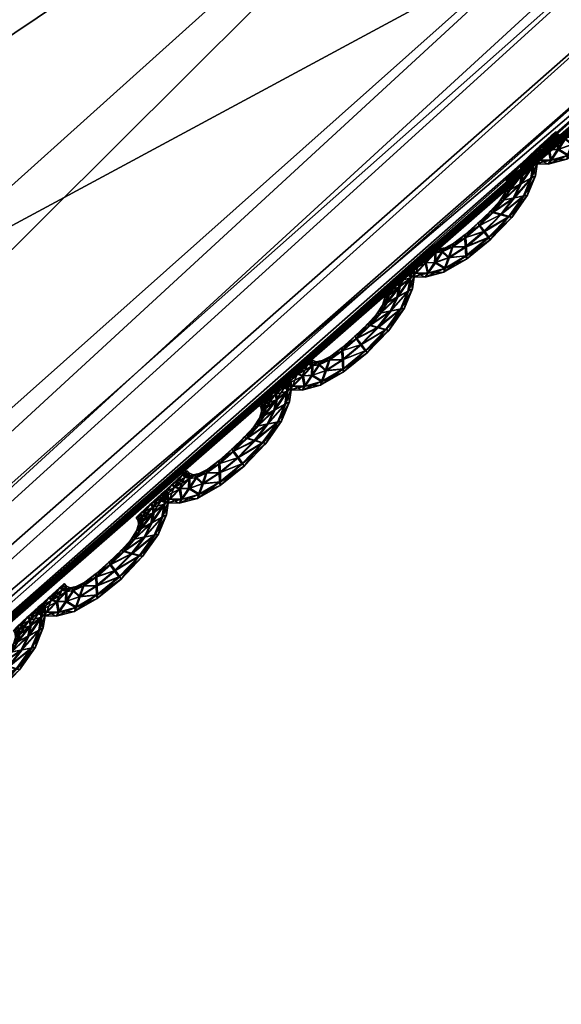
# Model space of a CAD drawing. Extents: x -7.4 to 7.4, y -11.5 to 9.8.
# Tile 121 of 256: x 2.647 to 2.833, y -10.194 to -9.857. Entities that reach past the tile are written whole.
import ezdxf

# ---------------------------------------------------------------- set-up
doc = ezdxf.new("R2010")
doc.units = 0
doc.header["$MEASUREMENT"] = 0
for name, color, linetype in [('A-FURN-3-ST', 150, 'Continuous'), ('A-FURN-3-ST-SEAM', 130, 'Continuous'), ('A-FURN-3-ST-SI', 160, 'Continuous')]:
    doc.layers.add(name, color=color, linetype=linetype)

msp = doc.modelspace()

# ---------------------------------------------------------------- meshes
at = {"layer": 'A-FURN-3-ST'}
mesh = msp.add_polyface(dxfattribs=at)
corners = [(4.47717, -7.95065, 1.0014), (4.33657, -7.82255, 0.61819), (5.06123, -6.76473, 0.61819), (5.23441, -6.83469, 1.00167), (3.67795, -8.94519, 1.00106), (3.5654, -8.76259, 0.61819), (2.88106, -9.79961, 1.00064), (2.80148, -9.5702, 0.61819), (2.12339, -10.4947, 1.00026), (2.08813, -10.22714, 0.61819), (1.39971, -11.01127, 0.99996), (1.4003, -10.71541, 0.61819), (0.69531, -11.33124, 0.99977), (0.70433, -11.01782, 0.61819), (0, -11.44075, 0.99973), (0, -11.12132, 0.61819), (0.5029, -7.33939, 0.55836), (1.00864, -7.24488, 0.55836), (1.09321, -8.13246, 0.55836), (0.54683, -8.28021, 0.55836), (0, -7.37169, 0.55836), (0, -8.33072, 0.55836), (0.60116, -9.28258, 0.55836), (0, -9.35254, 0.55836), (1.19698, -9.07818, 0.55836), (1.52065, -7.09466, 0.55836), (2.0442, -6.90596, 0.55836), (2.19798, -7.58676, 0.55836), (1.64059, -7.89572, 0.55836), (1.7878, -8.74879, 0.55836), (2.39644, -8.30893, 0.55836), (2.76, -7.2209, 0.55836), (3.03409, -7.77204, 0.55836), (3.64265, -7.14208, 0.55836), (4.03502, -7.5243, 0.56582), (4.67836, -6.60499, 0.56582), (1.31767, -10.01274, 0.56582), (0.66432, -10.27312, 0.56582), (0, -10.36224, 0.56582), (2.62062, -9.02726, 0.56582), (1.95821, -9.59241, 0.56582), (3.32982, -8.33303, 0.56582)]
mesh.append_faces([[corners[k] for k in face] for face in [(0, 1, 2), (2, 3, 0), (0, 4, 5), (5, 1, 0), (4, 6, 7), (7, 5, 4), (6, 8, 9), (9, 7, 6), (8, 10, 11), (11, 9, 8), (10, 12, 13), (13, 11, 10), (12, 14, 15), (15, 13, 12), (21, 19, 22), (22, 23, 21), (19, 18, 24), (24, 22, 19), (18, 28, 29), (29, 24, 18), (28, 27, 30), (30, 29, 28), (27, 31, 32), (32, 30, 27), (33, 32, 31), (1, 34, 35), (22, 24, 36), (36, 37, 22), (23, 22, 37), (37, 38, 23), (38, 37, 13), (13, 15, 38), (37, 36, 11), (11, 13, 37), (29, 30, 39), (39, 40, 29), (24, 29, 40), (40, 36, 24), (36, 40, 9), (9, 11, 36), (40, 39, 7), (7, 9, 40), (32, 33, 34), (34, 41, 32), (30, 32, 41), (41, 39, 30), (39, 41, 5), (5, 7, 39), (41, 34, 1), (1, 5, 41)]])
mesh.append_faces([[corners[k] for k in face] for face in [(16, 17, 18), (20, 16, 19), (25, 26, 27), (17, 25, 28)]], dxfattribs={"vtx0": -1, "vtx1": -1, "vtx2": -1})
mesh.append_faces([[corners[k] for k in face] for face in [(18, 19, 16), (19, 21, 20), (27, 28, 25), (28, 18, 17), (31, 27, 26)]], dxfattribs={"vtx1": -1, "vtx2": -1})
mesh = msp.add_polyface(dxfattribs=at)
corners = [(4.52296, -7.97323, 17.62762), (3.71811, -8.97618, 17.61054), (3.71816, -8.97519, 17.60392), (2.89974, -9.83781, 17.59065), (2.90013, -9.83669, 17.58403), (3.71808, -8.97778, 17.62184), (4.52355, -7.97463, 17.63892), (2.90987, -9.75318, 17.64215), (3.70628, -8.89971, 17.66208), (3.66489, -8.85995, 17.75476), (2.87156, -9.70918, 17.73544), (4.4518, -7.87142, 17.77119), (4.49106, -7.90624, 17.67919), (3.71633, -8.91916, 17.64375), (2.916, -9.77468, 17.6237), (2.91023, -9.80225, 17.62861), (3.71823, -8.94408, 17.64854), (4.50372, -7.92329, 17.66094), (4.51291, -7.94509, 17.66561), (3.71823, -8.96724, 17.65139), (2.90263, -9.82792, 17.63158), (2.89926, -9.83888, 17.61956), (3.71808, -8.97713, 17.63937), (4.52031, -7.9654, 17.66835), (4.52335, -7.97405, 17.65633), (2.89906, -9.83962, 17.60199), (1.58171, -8.45956, 18.27869), (1.7571, -9.27744, 18.22761), (2.41476, -8.73272, 18.24062), (2.18599, -8.0359, 18.28793), (1.92196, -9.92626, 18.11565), (2.62767, -9.29037, 18.1314), (3.38768, -8.50872, 18.1468), (3.12344, -8.06359, 18.25272), (4.52296, -7.97323, 17.61533), (3.71811, -8.97618, 17.59822), (3.71808, -8.97778, 17.59309), (2.89906, -9.83962, 17.5732), (2.89974, -9.83781, 17.57833), (4.5226, -7.97237, 17.62104), (2.78086, -9.59105, 17.93085), (3.56595, -8.75662, 17.94865), (4.35453, -7.78527, 17.96356)]
mesh.append_faces([[corners[k] for k in face] for face in [(0, 1, 2), (1, 3, 4), (4, 2, 1), (3, 1, 5), (6, 5, 1), (7, 8, 9), (9, 10, 7), (11, 9, 8), (12, 8, 13), (14, 13, 8), (8, 7, 14), (15, 16, 13), (13, 14, 15), (17, 13, 16), (18, 16, 19), (20, 19, 16), (16, 15, 20), (21, 22, 19), (19, 20, 21), (23, 19, 22), (24, 22, 5), (25, 5, 22), (26, 27, 28), (28, 29, 26), (27, 30, 31), (31, 28, 27), (28, 31, 32), (32, 33, 28), (34, 35, 36), (37, 36, 35), (2, 4, 38), (38, 35, 2), (39, 2, 35), (31, 40, 41), (41, 32, 31), (32, 41, 42), (41, 9, 11), (40, 10, 9), (9, 41, 40)]])
mesh = msp.add_polyface(dxfattribs=at)
corners = [(3.71808, -8.97778, 17.62184), (2.89906, -9.83962, 17.60199), (2.89974, -9.83781, 17.59065), (2.09798, -10.53875, 17.57202), (2.09873, -10.53756, 17.5654), (2.90013, -9.83669, 17.58403), (1.34356, -11.05846, 17.55079), (1.34272, -11.05969, 17.55737), (2.09675, -10.54069, 17.58339), (1.38435, -10.96349, 17.60819), (2.13023, -10.44749, 17.62328), (2.10325, -10.40007, 17.717), (2.90987, -9.75318, 17.64215), (2.87156, -9.70918, 17.73544), (2.13075, -10.47069, 17.60484), (2.916, -9.77468, 17.6237), (1.38079, -10.98796, 17.58978), (1.36516, -11.01932, 17.59499), (2.11769, -10.50043, 17.60986), (2.91023, -9.80225, 17.62861), (2.10336, -10.52808, 17.61298), (2.90263, -9.82792, 17.63158), (1.34882, -11.04844, 17.59826), (3.71808, -8.97713, 17.63937), (2.89926, -9.83888, 17.61956), (1.34169, -11.06089, 17.58635), (2.09711, -10.53991, 17.601), (1.34134, -11.06171, 17.56875), (2.89974, -9.83781, 17.57833), (2.09798, -10.53875, 17.55969), (2.09675, -10.54069, 17.55456), (2.89906, -9.83962, 17.5732), (1.34134, -11.06175, 17.53996), (1.34272, -11.05969, 17.54509), (3.71811, -8.97618, 17.59822), (1.92196, -9.92626, 18.11565), (2.03727, -10.26988, 17.91336), (2.78086, -9.59105, 17.93085), (2.62767, -9.29037, 18.1314), (1.33414, -10.77441, 17.89898)]
mesh.append_faces([[corners[k] for k in face] for face in [(0, 1, 2), (2, 3, 4), (4, 5, 2), (6, 4, 3), (7, 3, 8), (1, 8, 3), (3, 2, 1), (9, 10, 11), (10, 12, 13), (13, 11, 10), (14, 15, 12), (12, 10, 14), (16, 14, 10), (17, 18, 14), (18, 19, 15), (15, 14, 18), (20, 21, 19), (19, 18, 20), (22, 20, 18), (23, 24, 1), (25, 26, 20), (26, 24, 21), (21, 20, 26), (8, 1, 24), (24, 26, 8), (27, 8, 26), (28, 29, 30), (30, 31, 28), (32, 30, 29), (33, 29, 4), (5, 4, 29), (29, 28, 5), (34, 28, 31), (35, 36, 37), (37, 38, 35), (36, 11, 13), (13, 37, 36), (11, 36, 39)]])
at = {"layer": 'A-FURN-3-ST-SEAM'}
mesh = msp.add_polyface(dxfattribs=at)
corners = [(2.86167, -9.87839, 17.58639), (2.85652, -9.88552, 17.58628), (2.85375, -9.88478, 17.58753), (2.84797, -9.89062, 17.58738), (2.85771, -9.88572, 17.5829), (2.85815, -9.87913, 17.58765), (2.84647, -9.88853, 17.58613), (2.8496, -9.89268, 17.58609), (2.85035, -9.89343, 17.58274), (2.86313, -9.8781, 17.58305), (2.86424, -9.87229, 17.58647), (2.8511, -9.88404, 17.58624), (2.8416, -9.89273, 17.58601), (2.84172, -9.89586, 17.58723), (2.84991, -9.8926, 17.57936), (2.85684, -9.88543, 17.57955), (2.86044, -9.87431, 17.58769), (2.8547, -9.87983, 17.58635), (2.84604, -9.88774, 17.58278), (2.85023, -9.88375, 17.5829), (2.84196, -9.89891, 17.5859), (2.84216, -9.90002, 17.58251), (2.84228, -9.89882, 17.57921), (2.86194, -9.8783, 17.57966), (2.86578, -9.87147, 17.58312), (2.86491, -9.86788, 17.58651), (2.85355, -9.88004, 17.58297), (2.84172, -9.89153, 17.58267), (2.83721, -9.89594, 17.5859), (2.83587, -9.89956, 17.58708), (2.84216, -9.89573, 17.57795), (2.84841, -9.8905, 17.57814), (2.85419, -9.88469, 17.57829), (2.86111, -9.87085, 17.58772), (2.85676, -9.87633, 17.58639), (2.8555, -9.87707, 17.58305), (2.85138, -9.88395, 17.57951), (2.84679, -9.88844, 17.5794), (2.85502, -9.87975, 17.57963), (2.83468, -9.90319, 17.58575), (2.83436, -9.90451, 17.58236), (2.835, -9.90311, 17.57901), (2.8363, -9.89949, 17.57783), (2.85854, -9.87901, 17.57837), (2.86452, -9.87221, 17.57974), (2.86646, -9.86673, 17.58316), (2.86467, -9.86553, 17.58651), (2.85708, -9.87629, 17.57966), (2.84192, -9.89268, 17.57928), (2.83785, -9.89454, 17.58255), (2.83373, -9.8975, 17.58582), (2.8312, -9.90121, 17.587), (2.83753, -9.89586, 17.57917), (2.86622, -9.86426, 17.58316), (2.86092, -9.86891, 17.58772), (2.85747, -9.87381, 17.58643), (2.85621, -9.87489, 17.58305), (2.85775, -9.87378, 17.5797), (2.86084, -9.87423, 17.57845), (2.82878, -9.90488, 17.58563), (2.82799, -9.90624, 17.58225), (2.8291, -9.9048, 17.5789), (2.83163, -9.90109, 17.57772), (2.83405, -9.89742, 17.57909), (2.86523, -9.8678, 17.57978), (2.86495, -9.86549, 17.57978), (2.86555, -9.8631, 17.58316), (2.864, -9.86438, 17.58651), (2.86155, -9.87077, 17.57848), (2.83484, -9.8961, 17.58247), (2.83136, -9.89783, 17.58578), (2.82799, -9.90134, 17.58696), (2.86432, -9.86434, 17.57978), (2.86028, -9.8678, 17.58776), (2.85727, -9.87225, 17.58647), (2.85601, -9.87349, 17.58308), (2.85755, -9.87217, 17.57974), (2.82471, -9.90484, 17.5856), (2.82364, -9.90612, 17.58217), (2.82502, -9.90476, 17.57886), (2.82843, -9.90125, 17.57768), (2.83167, -9.89775, 17.57905), (2.83278, -9.89648, 17.58247), (2.86131, -9.86883, 17.57848), (2.86068, -9.86772, 17.57848), (2.83001, -9.89734, 17.58578), (2.82629, -9.90076, 17.58692), (2.8566, -9.87122, 17.58647), (2.85537, -9.87246, 17.58308), (2.85692, -9.87114, 17.57974), (2.83151, -9.89602, 17.58244), (2.82269, -9.90418, 17.58556), (2.82146, -9.90541, 17.58217), (2.82301, -9.9041, 17.57882), (2.82673, -9.90064, 17.57768), (2.83033, -9.89726, 17.57905), (2.83072, -9.89511, 17.58244), (2.82918, -9.89643, 17.58578), (2.82542, -9.89985, 17.58692), (2.82949, -9.89635, 17.57905), (2.82178, -9.90323, 17.58556), (2.82055, -9.90451, 17.58217), (2.82209, -9.90319, 17.57882), (2.82586, -9.89977, 17.57768)]
mesh.append_faces([[corners[k] for k in face] for face in [(2, 1, 0), (1, 2, 3), (0, 1, 4), (0, 5, 2), (6, 3, 2), (3, 7, 1), (8, 4, 1), (4, 9, 0), (5, 0, 10), (11, 2, 5), (3, 6, 12), (2, 11, 6), (7, 3, 13), (1, 7, 8), (4, 8, 14), (9, 4, 15), (10, 0, 9), (10, 16, 5), (5, 17, 11), (12, 6, 18), (12, 13, 3), (6, 11, 19), (13, 20, 7), (21, 8, 7), (22, 14, 8), (14, 15, 4), (15, 23, 9), (9, 24, 10), (16, 10, 25), (17, 5, 16), (11, 17, 26), (19, 18, 6), (18, 27, 12), (13, 12, 28), (26, 19, 11), (20, 13, 29), (7, 20, 21), (8, 21, 22), (14, 22, 30), (15, 14, 31), (23, 15, 32), (24, 9, 23), (25, 10, 24), (25, 33, 16), (16, 34, 17), (35, 26, 17), (18, 19, 36), (27, 18, 37), (28, 12, 27), (28, 29, 13), (19, 26, 38), (29, 39, 20), (40, 21, 20), (41, 22, 21), (42, 30, 22), (30, 31, 14), (31, 32, 15), (32, 43, 23), (23, 44, 24), (24, 45, 25), (33, 25, 46), (34, 16, 33), (17, 34, 35), (26, 35, 47), (38, 36, 19), (36, 37, 18), (37, 48, 27), (27, 49, 28), (29, 28, 50), (47, 38, 26), (39, 29, 51), (20, 39, 40), (21, 40, 41), (22, 41, 42), (30, 42, 52), (31, 30, 48), (32, 31, 37), (43, 32, 36), (44, 23, 43), (45, 24, 44), (25, 45, 53), (53, 46, 25), (46, 54, 33), (33, 55, 34), (56, 35, 34), (57, 47, 35), (36, 38, 43), (37, 36, 32), (48, 37, 31), (49, 27, 48), (50, 28, 49), (50, 51, 29), (38, 47, 58), (51, 59, 39), (60, 40, 39), (61, 41, 40), (62, 42, 41), (63, 52, 42), (52, 48, 30), (43, 58, 44), (44, 64, 45), (65, 53, 45), (46, 53, 66), (54, 46, 67), (55, 33, 54), (34, 55, 56), (35, 56, 57), (47, 57, 68), (58, 43, 38), (48, 52, 49), (49, 69, 50), (51, 50, 70), (68, 58, 47), (59, 51, 71), (39, 59, 60), (40, 60, 61), (41, 61, 62), (42, 62, 63), (52, 63, 69), (64, 44, 58), (45, 64, 65), (53, 65, 72), (72, 66, 53), (66, 67, 46), (67, 73, 54), (54, 74, 55), (56, 55, 74), (57, 56, 75), (68, 57, 76), (69, 49, 52), (70, 50, 69), (70, 71, 51), (58, 68, 64), (71, 77, 59), (78, 60, 59), (79, 61, 60), (80, 62, 61), (81, 63, 62), (82, 69, 63), (83, 65, 64), (84, 72, 65), (74, 54, 73), (74, 75, 56), (75, 76, 57), (76, 83, 68), (69, 82, 70), (71, 70, 85), (64, 68, 83), (77, 71, 86), (59, 77, 78), (60, 78, 79), (61, 79, 80), (62, 80, 81), (63, 81, 82), (65, 83, 84), (73, 87, 74), (75, 74, 87), (76, 75, 88), (83, 76, 89), (70, 82, 90), (90, 85, 70), (85, 86, 71), (86, 91, 77), (78, 77, 91), (79, 78, 92), (80, 79, 93), (81, 80, 94), (82, 81, 95), (89, 84, 83), (87, 88, 75), (88, 89, 76), (95, 90, 82), (85, 90, 96), (86, 85, 97), (91, 86, 98), (91, 92, 78), (92, 93, 79), (93, 94, 80), (94, 95, 81), (90, 95, 99), (99, 96, 90), (96, 97, 85), (97, 98, 86), (98, 100, 91), (92, 91, 100), (93, 92, 101), (94, 93, 102), (95, 94, 103), (103, 99, 95), (100, 101, 92), (101, 102, 93), (102, 103, 94)]])
mesh = msp.add_polyface(dxfattribs=at)
corners = [(2.81956, -9.91707, 17.5854), (2.81442, -9.9242, 17.58525), (2.81165, -9.9235, 17.58651), (2.80587, -9.92931, 17.58635), (2.81561, -9.92445, 17.5819), (2.81604, -9.91782, 17.58662), (2.80436, -9.92725, 17.58514), (2.80745, -9.93137, 17.5851), (2.8082, -9.93211, 17.58171), (2.82099, -9.91679, 17.58202), (2.82213, -9.91098, 17.58544), (2.80899, -9.92272, 17.58525), (2.7995, -9.93146, 17.58499), (2.79962, -9.93455, 17.5862), (2.80777, -9.93133, 17.57837), (2.81473, -9.92416, 17.57852), (2.81833, -9.91304, 17.5867), (2.81264, -9.91852, 17.58533), (2.80393, -9.92643, 17.58175), (2.80812, -9.92243, 17.58187), (2.79981, -9.93763, 17.58491), (2.80005, -9.93875, 17.58152), (2.80013, -9.93756, 17.57818), (2.81984, -9.91704, 17.57867), (2.82368, -9.9102, 17.5821), (2.82281, -9.90657, 17.58548), (2.81149, -9.91872, 17.58198), (2.79962, -9.93026, 17.58164), (2.79511, -9.93462, 17.58487), (2.79376, -9.9383, 17.58609), (2.80005, -9.93446, 17.57696), (2.80631, -9.92923, 17.57711), (2.81208, -9.92338, 17.57727), (2.81905, -9.90954, 17.58674), (2.81466, -9.91505, 17.5854), (2.81343, -9.91576, 17.58202), (2.80931, -9.92268, 17.57852), (2.80468, -9.92717, 17.5784), (2.81291, -9.91844, 17.5786), (2.79257, -9.94192, 17.58476), (2.79226, -9.94324, 17.58133), (2.79289, -9.94184, 17.57803), (2.79424, -9.93817, 17.57681), (2.81644, -9.91774, 17.57738), (2.82241, -9.9109, 17.57875), (2.82435, -9.90541, 17.58213), (2.82261, -9.90422, 17.58552), (2.81497, -9.91498, 17.57867), (2.79981, -9.93137, 17.57829), (2.79574, -9.93323, 17.58156), (2.79166, -9.93619, 17.58483), (2.78909, -9.9399, 17.58597), (2.79542, -9.93455, 17.57818), (2.82411, -9.90294, 17.58213), (2.81881, -9.9076, 17.58674), (2.81537, -9.9125, 17.58544), (2.81414, -9.91357, 17.58206), (2.81568, -9.91242, 17.57871), (2.81877, -9.91291, 17.57745), (2.78667, -9.94357, 17.58465), (2.78589, -9.94493, 17.58122), (2.78699, -9.94349, 17.57791), (2.78952, -9.93982, 17.57673), (2.79198, -9.93615, 17.5781), (2.82312, -9.90649, 17.57875), (2.82288, -9.90418, 17.57879), (2.82348, -9.90179, 17.58217), (2.82193, -9.90307, 17.58552), (2.81944, -9.90945, 17.57745), (2.79273, -9.9348, 17.58149), (2.78929, -9.93652, 17.5848), (2.78589, -9.94002, 17.58594), (2.82225, -9.90302, 17.57879), (2.81818, -9.90649, 17.58674), (2.81517, -9.91094, 17.58544), (2.81394, -9.91213, 17.58206), (2.81548, -9.91085, 17.57871), (2.78264, -9.94353, 17.58457), (2.78153, -9.9448, 17.58118), (2.78296, -9.94345, 17.57783), (2.78632, -9.93994, 17.5767), (2.7896, -9.93644, 17.57806), (2.79067, -9.93516, 17.58145), (2.81924, -9.90752, 17.57749), (2.81861, -9.9064, 17.57749), (2.7879, -9.93603, 17.58476), (2.78418, -9.93945, 17.58594), (2.81454, -9.90991, 17.58544), (2.81331, -9.91114, 17.58206), (2.81485, -9.90983, 17.57871), (2.78945, -9.93467, 17.58145), (2.78058, -9.94287, 17.58457), (2.7794, -9.9441, 17.58115), (2.78094, -9.94278, 17.57783), (2.78462, -9.93932, 17.57666), (2.78822, -9.93595, 17.57803), (2.78865, -9.9338, 17.58145), (2.78711, -9.93512, 17.58476), (2.78335, -9.93854, 17.58594), (2.78743, -9.93504, 17.57803), (2.77971, -9.94192, 17.58457), (2.77848, -9.94316, 17.58115), (2.78003, -9.94184, 17.57783), (2.78379, -9.93842, 17.5767)]
mesh.append_faces([[corners[k] for k in face] for face in [(2, 1, 0), (1, 2, 3), (0, 1, 4), (0, 5, 2), (6, 3, 2), (3, 7, 1), (8, 4, 1), (4, 9, 0), (5, 0, 10), (11, 2, 5), (3, 6, 12), (2, 11, 6), (7, 3, 13), (1, 7, 8), (4, 8, 14), (9, 4, 15), (10, 0, 9), (10, 16, 5), (5, 17, 11), (12, 6, 18), (12, 13, 3), (6, 11, 19), (13, 20, 7), (21, 8, 7), (22, 14, 8), (14, 15, 4), (15, 23, 9), (9, 24, 10), (16, 10, 25), (17, 5, 16), (11, 17, 26), (19, 18, 6), (18, 27, 12), (13, 12, 28), (26, 19, 11), (20, 13, 29), (7, 20, 21), (8, 21, 22), (14, 22, 30), (15, 14, 31), (23, 15, 32), (24, 9, 23), (25, 10, 24), (25, 33, 16), (16, 34, 17), (35, 26, 17), (18, 19, 36), (27, 18, 37), (28, 12, 27), (28, 29, 13), (19, 26, 38), (29, 39, 20), (40, 21, 20), (41, 22, 21), (42, 30, 22), (30, 31, 14), (31, 32, 15), (32, 43, 23), (23, 44, 24), (24, 45, 25), (33, 25, 46), (34, 16, 33), (17, 34, 35), (26, 35, 47), (38, 36, 19), (36, 37, 18), (37, 48, 27), (27, 49, 28), (29, 28, 50), (47, 38, 26), (39, 29, 51), (20, 39, 40), (21, 40, 41), (22, 41, 42), (30, 42, 52), (31, 30, 48), (32, 31, 37), (43, 32, 36), (44, 23, 43), (45, 24, 44), (25, 45, 53), (53, 46, 25), (46, 54, 33), (33, 55, 34), (56, 35, 34), (57, 47, 35), (36, 38, 43), (37, 36, 32), (48, 37, 31), (49, 27, 48), (50, 28, 49), (50, 51, 29), (38, 47, 58), (51, 59, 39), (60, 40, 39), (61, 41, 40), (62, 42, 41), (63, 52, 42), (52, 48, 30), (43, 58, 44), (44, 64, 45), (65, 53, 45), (46, 53, 66), (54, 46, 67), (55, 33, 54), (34, 55, 56), (35, 56, 57), (47, 57, 68), (58, 43, 38), (48, 52, 49), (49, 69, 50), (51, 50, 70), (68, 58, 47), (59, 51, 71), (39, 59, 60), (40, 60, 61), (41, 61, 62), (42, 62, 63), (52, 63, 69), (64, 44, 58), (45, 64, 65), (53, 65, 72), (72, 66, 53), (66, 67, 46), (67, 73, 54), (54, 74, 55), (56, 55, 74), (57, 56, 75), (68, 57, 76), (69, 49, 52), (70, 50, 69), (70, 71, 51), (58, 68, 64), (71, 77, 59), (78, 60, 59), (79, 61, 60), (80, 62, 61), (81, 63, 62), (82, 69, 63), (83, 65, 64), (84, 72, 65), (74, 54, 73), (74, 75, 56), (75, 76, 57), (76, 83, 68), (69, 82, 70), (71, 70, 85), (64, 68, 83), (77, 71, 86), (59, 77, 78), (60, 78, 79), (61, 79, 80), (62, 80, 81), (63, 81, 82), (65, 83, 84), (73, 87, 74), (75, 74, 87), (76, 75, 88), (83, 76, 89), (70, 82, 90), (90, 85, 70), (85, 86, 71), (86, 91, 77), (78, 77, 91), (79, 78, 92), (80, 79, 93), (81, 80, 94), (82, 81, 95), (89, 84, 83), (87, 88, 75), (88, 89, 76), (95, 90, 82), (85, 90, 96), (86, 85, 97), (91, 86, 98), (91, 92, 78), (92, 93, 79), (93, 94, 80), (94, 95, 81), (90, 95, 99), (99, 96, 90), (96, 97, 85), (97, 98, 86), (98, 100, 91), (92, 91, 100), (93, 92, 101), (94, 93, 102), (95, 94, 103), (103, 99, 95), (100, 101, 92), (101, 102, 93), (102, 103, 94)]])
mesh = msp.add_polyface(dxfattribs=at)
corners = [(2.77745, -9.95581, 17.58438), (2.77231, -9.96293, 17.58426), (2.76954, -9.96219, 17.58552), (2.76376, -9.96804, 17.58537), (2.77346, -9.96318, 17.58088), (2.77393, -9.9565, 17.58563), (2.76226, -9.96594, 17.58411), (2.76535, -9.9701, 17.58407), (2.7661, -9.97084, 17.58073), (2.77888, -9.95552, 17.58103), (2.78003, -9.94967, 17.58445), (2.76689, -9.96141, 17.58422), (2.75743, -9.97014, 17.584), (2.75751, -9.97323, 17.58521), (2.76566, -9.97002, 17.57734), (2.77259, -9.96285, 17.57753), (2.77623, -9.95173, 17.58567), (2.77053, -9.9572, 17.58434), (2.76182, -9.96512, 17.58077), (2.76602, -9.96112, 17.58088), (2.75771, -9.97637, 17.58388), (2.75791, -9.97748, 17.5805), (2.75803, -9.97628, 17.57719), (2.77773, -9.95572, 17.57765), (2.78157, -9.94888, 17.58111), (2.78074, -9.94526, 17.58449), (2.76938, -9.95745, 17.58095), (2.75751, -9.96895, 17.58065), (2.753, -9.97332, 17.58388), (2.75169, -9.97698, 17.58506), (2.75795, -9.97315, 17.57597), (2.76416, -9.96792, 17.57612), (2.76998, -9.96211, 17.57628), (2.77694, -9.94822, 17.58571), (2.77259, -9.95374, 17.58442), (2.77132, -9.95444, 17.58103), (2.7672, -9.96137, 17.57753), (2.76258, -9.96586, 17.57738), (2.77085, -9.95712, 17.57761), (2.75047, -9.98061, 17.58373), (2.75015, -9.98193, 17.58035), (2.75078, -9.98053, 17.577), (2.75213, -9.97686, 17.57582), (2.77433, -9.95642, 17.57635), (2.7803, -9.94962, 17.57772), (2.78228, -9.9441, 17.58115), (2.7805, -9.94291, 17.58449), (2.77287, -9.95366, 17.57768), (2.75775, -9.97006, 17.57727), (2.75363, -9.97192, 17.58053), (2.74956, -9.97488, 17.58381), (2.74698, -9.97859, 17.58499), (2.75332, -9.97323, 17.57715), (2.78205, -9.94163, 17.58115), (2.77675, -9.94629, 17.58575), (2.7733, -9.95119, 17.58442), (2.77203, -9.95226, 17.58107), (2.77358, -9.95111, 17.57768), (2.77667, -9.9516, 17.57643), (2.74457, -9.9823, 17.58362), (2.74378, -9.98361, 17.58023), (2.74488, -9.98222, 17.57688), (2.74742, -9.97851, 17.57574), (2.74987, -9.97484, 17.57707), (2.78102, -9.94517, 17.57776), (2.78082, -9.94287, 17.57776), (2.78141, -9.94044, 17.58115), (2.77987, -9.94176, 17.58449), (2.77738, -9.94814, 17.57647), (2.75066, -9.97348, 17.5805), (2.74718, -9.97521, 17.58377), (2.74382, -9.97871, 17.58495), (2.78015, -9.94171, 17.57776), (2.77611, -9.94517, 17.58575), (2.7731, -9.94962, 17.58445), (2.77188, -9.95082, 17.58107), (2.77342, -9.94954, 17.57772), (2.74053, -9.98222, 17.58358), (2.73946, -9.98349, 17.58016), (2.74085, -9.98213, 17.57685), (2.74426, -9.97863, 17.57567), (2.7475, -9.97513, 17.57704), (2.74861, -9.97385, 17.58046), (2.77714, -9.94616, 17.57647), (2.7765, -9.94509, 17.57647), (2.74583, -9.97467, 17.58377), (2.74212, -9.97813, 17.58491), (2.77247, -9.94855, 17.58445), (2.77124, -9.94983, 17.58107), (2.77275, -9.94851, 17.57772), (2.74734, -9.97336, 17.58042), (2.73851, -9.98151, 17.58354), (2.73729, -9.98279, 17.58016), (2.73883, -9.98143, 17.57681), (2.74255, -9.97801, 17.57567), (2.74615, -9.97463, 17.57704), (2.74659, -9.97249, 17.58042), (2.74505, -9.97381, 17.58377), (2.74125, -9.97723, 17.58491), (2.74536, -9.97373, 17.57704), (2.73761, -9.98061, 17.58354), (2.73638, -9.98184, 17.58016), (2.73796, -9.98053, 17.57681), (2.74172, -9.97711, 17.57567)]
mesh.append_faces([[corners[k] for k in face] for face in [(2, 1, 0), (1, 2, 3), (0, 1, 4), (0, 5, 2), (6, 3, 2), (3, 7, 1), (8, 4, 1), (4, 9, 0), (5, 0, 10), (11, 2, 5), (3, 6, 12), (2, 11, 6), (7, 3, 13), (1, 7, 8), (4, 8, 14), (9, 4, 15), (10, 0, 9), (10, 16, 5), (5, 17, 11), (12, 6, 18), (12, 13, 3), (6, 11, 19), (13, 20, 7), (21, 8, 7), (22, 14, 8), (14, 15, 4), (15, 23, 9), (9, 24, 10), (16, 10, 25), (17, 5, 16), (11, 17, 26), (19, 18, 6), (18, 27, 12), (13, 12, 28), (26, 19, 11), (20, 13, 29), (7, 20, 21), (8, 21, 22), (14, 22, 30), (15, 14, 31), (23, 15, 32), (24, 9, 23), (25, 10, 24), (25, 33, 16), (16, 34, 17), (35, 26, 17), (18, 19, 36), (27, 18, 37), (28, 12, 27), (28, 29, 13), (19, 26, 38), (29, 39, 20), (40, 21, 20), (41, 22, 21), (42, 30, 22), (30, 31, 14), (31, 32, 15), (32, 43, 23), (23, 44, 24), (24, 45, 25), (33, 25, 46), (34, 16, 33), (17, 34, 35), (26, 35, 47), (38, 36, 19), (36, 37, 18), (37, 48, 27), (27, 49, 28), (29, 28, 50), (47, 38, 26), (39, 29, 51), (20, 39, 40), (21, 40, 41), (22, 41, 42), (30, 42, 52), (31, 30, 48), (32, 31, 37), (43, 32, 36), (44, 23, 43), (45, 24, 44), (25, 45, 53), (53, 46, 25), (46, 54, 33), (33, 55, 34), (56, 35, 34), (57, 47, 35), (36, 38, 43), (37, 36, 32), (48, 37, 31), (49, 27, 48), (50, 28, 49), (50, 51, 29), (38, 47, 58), (51, 59, 39), (60, 40, 39), (61, 41, 40), (62, 42, 41), (63, 52, 42), (52, 48, 30), (43, 58, 44), (44, 64, 45), (65, 53, 45), (46, 53, 66), (54, 46, 67), (55, 33, 54), (34, 55, 56), (35, 56, 57), (47, 57, 68), (58, 43, 38), (48, 52, 49), (49, 69, 50), (51, 50, 70), (68, 58, 47), (59, 51, 71), (39, 59, 60), (40, 60, 61), (41, 61, 62), (42, 62, 63), (52, 63, 69), (64, 44, 58), (45, 64, 65), (53, 65, 72), (72, 66, 53), (66, 67, 46), (67, 73, 54), (54, 74, 55), (56, 55, 74), (57, 56, 75), (68, 57, 76), (69, 49, 52), (70, 50, 69), (70, 71, 51), (58, 68, 64), (71, 77, 59), (78, 60, 59), (79, 61, 60), (80, 62, 61), (81, 63, 62), (82, 69, 63), (83, 65, 64), (84, 72, 65), (74, 54, 73), (74, 75, 56), (75, 76, 57), (76, 83, 68), (69, 82, 70), (71, 70, 85), (64, 68, 83), (77, 71, 86), (59, 77, 78), (60, 78, 79), (61, 79, 80), (62, 80, 81), (63, 81, 82), (65, 83, 84), (73, 87, 74), (75, 74, 87), (76, 75, 88), (83, 76, 89), (70, 82, 90), (90, 85, 70), (85, 86, 71), (86, 91, 77), (78, 77, 91), (79, 78, 92), (80, 79, 93), (81, 80, 94), (82, 81, 95), (89, 84, 83), (87, 88, 75), (88, 89, 76), (95, 90, 82), (85, 90, 96), (86, 85, 97), (91, 86, 98), (91, 92, 78), (92, 93, 79), (93, 94, 80), (94, 95, 81), (90, 95, 99), (99, 96, 90), (96, 97, 85), (97, 98, 86), (98, 100, 91), (92, 91, 100), (93, 92, 101), (94, 93, 102), (95, 94, 103), (103, 99, 95), (100, 101, 92), (101, 102, 93), (102, 103, 94)]])
mesh = msp.add_polyface(dxfattribs=at)
corners = [(2.73535, -9.99453, 17.58339), (2.73016, -10.00162, 17.58324), (2.72744, -10.00088, 17.58449), (2.72166, -10.00673, 17.58434), (2.73135, -10.00187, 17.57989), (2.73183, -9.99523, 17.58461), (2.72015, -10.00463, 17.58312), (2.72324, -10.00883, 17.58308), (2.72395, -10.00957, 17.5797), (2.73677, -9.9942, 17.58), (2.73792, -9.98835, 17.58346), (2.72478, -10.00014, 17.58324), (2.71532, -10.00883, 17.58297), (2.7154, -10.01196, 17.58419), (2.72356, -10.00875, 17.57635), (2.73048, -10.00158, 17.5765), (2.73416, -9.99041, 17.58468), (2.72842, -9.99589, 17.58331), (2.71976, -10.0038, 17.57978), (2.72391, -9.99981, 17.57985), (2.7156, -10.01505, 17.5829), (2.7158, -10.0162, 17.57951), (2.71592, -10.01497, 17.57616), (2.73563, -9.99445, 17.57666), (2.73946, -9.98757, 17.58008), (2.73863, -9.98395, 17.58346), (2.72728, -9.99614, 17.57997), (2.71544, -10.00764, 17.57963), (2.71089, -10.012, 17.5829), (2.70959, -10.01567, 17.58407), (2.71584, -10.01184, 17.57494), (2.72205, -10.00665, 17.5751), (2.72787, -10.0008, 17.57525), (2.73488, -9.98691, 17.58472), (2.73048, -9.99243, 17.58339), (2.72926, -9.99313, 17.58), (2.7251, -10.00006, 17.5765), (2.72047, -10.00454, 17.57639), (2.72874, -9.99585, 17.57662), (2.70836, -10.01934, 17.58274), (2.70804, -10.02065, 17.57932), (2.70868, -10.01925, 17.57601), (2.71002, -10.01559, 17.57483), (2.73222, -9.99511, 17.57536), (2.73824, -9.98831, 17.57673), (2.74018, -9.98279, 17.58012), (2.73844, -9.9816, 17.5835), (2.7308, -9.99235, 17.57666), (2.71564, -10.00875, 17.57628), (2.71157, -10.0106, 17.57955), (2.70745, -10.01361, 17.58282), (2.70492, -10.01732, 17.58396), (2.71121, -10.01192, 17.57616), (2.73998, -9.98032, 17.58012), (2.73468, -9.98498, 17.58472), (2.73119, -9.98988, 17.58343), (2.72997, -9.99095, 17.58004), (2.73151, -9.98979, 17.5767), (2.73456, -9.99033, 17.57544), (2.70247, -10.02098, 17.58263), (2.70171, -10.02234, 17.57921), (2.70278, -10.0209, 17.5759), (2.70535, -10.01719, 17.57472), (2.70777, -10.01353, 17.57609), (2.73895, -9.9839, 17.57673), (2.73871, -9.98151, 17.57677), (2.73931, -9.97912, 17.58016), (2.7378, -9.98044, 17.5835), (2.73527, -9.98683, 17.57544), (2.70856, -10.01217, 17.57947), (2.70507, -10.0139, 17.58278), (2.70171, -10.0174, 17.58392), (2.73808, -9.98036, 17.57677), (2.73404, -9.98386, 17.58472), (2.731, -9.98831, 17.58343), (2.72977, -9.98951, 17.58004), (2.73131, -9.98823, 17.5767), (2.69847, -10.0209, 17.58255), (2.69736, -10.02218, 17.57917), (2.69878, -10.02082, 17.57582), (2.70215, -10.01732, 17.57468), (2.70543, -10.01381, 17.57605), (2.7065, -10.01254, 17.57943), (2.73507, -9.98485, 17.57548), (2.73444, -9.98378, 17.57548), (2.70373, -10.01336, 17.58274), (2.70001, -10.01682, 17.58392), (2.73036, -9.98724, 17.58343), (2.72914, -9.98848, 17.58008), (2.73068, -9.9872, 17.5767), (2.70527, -10.01204, 17.57943), (2.69645, -10.0202, 17.58255), (2.69522, -10.02144, 17.57913), (2.69677, -10.02012, 17.57582), (2.70049, -10.0167, 17.57468), (2.70404, -10.01328, 17.57601), (2.70448, -10.01118, 17.57943), (2.70294, -10.01246, 17.58274), (2.69918, -10.01592, 17.58392), (2.70326, -10.01241, 17.57605), (2.69554, -10.01929, 17.58255), (2.69431, -10.02053, 17.57913), (2.69585, -10.01921, 17.57582), (2.69962, -10.01579, 17.57468)]
mesh.append_faces([[corners[k] for k in face] for face in [(2, 1, 0), (1, 2, 3), (0, 1, 4), (0, 5, 2), (6, 3, 2), (3, 7, 1), (8, 4, 1), (4, 9, 0), (5, 0, 10), (11, 2, 5), (3, 6, 12), (2, 11, 6), (7, 3, 13), (1, 7, 8), (4, 8, 14), (9, 4, 15), (10, 0, 9), (10, 16, 5), (5, 17, 11), (12, 6, 18), (12, 13, 3), (6, 11, 19), (13, 20, 7), (21, 8, 7), (22, 14, 8), (14, 15, 4), (15, 23, 9), (9, 24, 10), (16, 10, 25), (17, 5, 16), (11, 17, 26), (19, 18, 6), (18, 27, 12), (13, 12, 28), (26, 19, 11), (20, 13, 29), (7, 20, 21), (8, 21, 22), (14, 22, 30), (15, 14, 31), (23, 15, 32), (24, 9, 23), (25, 10, 24), (25, 33, 16), (16, 34, 17), (35, 26, 17), (18, 19, 36), (27, 18, 37), (28, 12, 27), (28, 29, 13), (19, 26, 38), (29, 39, 20), (40, 21, 20), (41, 22, 21), (42, 30, 22), (30, 31, 14), (31, 32, 15), (32, 43, 23), (23, 44, 24), (24, 45, 25), (33, 25, 46), (34, 16, 33), (17, 34, 35), (26, 35, 47), (38, 36, 19), (36, 37, 18), (37, 48, 27), (27, 49, 28), (29, 28, 50), (47, 38, 26), (39, 29, 51), (20, 39, 40), (21, 40, 41), (22, 41, 42), (30, 42, 52), (31, 30, 48), (32, 31, 37), (43, 32, 36), (44, 23, 43), (45, 24, 44), (25, 45, 53), (53, 46, 25), (46, 54, 33), (33, 55, 34), (56, 35, 34), (57, 47, 35), (36, 38, 43), (37, 36, 32), (48, 37, 31), (49, 27, 48), (50, 28, 49), (50, 51, 29), (38, 47, 58), (51, 59, 39), (60, 40, 39), (61, 41, 40), (62, 42, 41), (63, 52, 42), (52, 48, 30), (43, 58, 44), (44, 64, 45), (65, 53, 45), (46, 53, 66), (54, 46, 67), (55, 33, 54), (34, 55, 56), (35, 56, 57), (47, 57, 68), (58, 43, 38), (48, 52, 49), (49, 69, 50), (51, 50, 70), (68, 58, 47), (59, 51, 71), (39, 59, 60), (40, 60, 61), (41, 61, 62), (42, 62, 63), (52, 63, 69), (64, 44, 58), (45, 64, 65), (53, 65, 72), (72, 66, 53), (66, 67, 46), (67, 73, 54), (54, 74, 55), (56, 55, 74), (57, 56, 75), (68, 57, 76), (69, 49, 52), (70, 50, 69), (70, 71, 51), (58, 68, 64), (71, 77, 59), (78, 60, 59), (79, 61, 60), (80, 62, 61), (81, 63, 62), (82, 69, 63), (83, 65, 64), (84, 72, 65), (74, 54, 73), (74, 75, 56), (75, 76, 57), (76, 83, 68), (69, 82, 70), (71, 70, 85), (64, 68, 83), (77, 71, 86), (59, 77, 78), (60, 78, 79), (61, 79, 80), (62, 80, 81), (63, 81, 82), (65, 83, 84), (73, 87, 74), (75, 74, 87), (76, 75, 88), (83, 76, 89), (70, 82, 90), (90, 85, 70), (85, 86, 71), (86, 91, 77), (78, 77, 91), (79, 78, 92), (80, 79, 93), (81, 80, 94), (82, 81, 95), (89, 84, 83), (87, 88, 75), (88, 89, 76), (95, 90, 82), (85, 90, 96), (86, 85, 97), (91, 86, 98), (91, 92, 78), (92, 93, 79), (93, 94, 80), (94, 95, 81), (90, 95, 99), (99, 96, 90), (96, 97, 85), (97, 98, 86), (98, 100, 91), (92, 91, 100), (93, 92, 101), (94, 93, 102), (95, 94, 103), (103, 99, 95), (100, 101, 92), (101, 102, 93), (102, 103, 94)]])
mesh = msp.add_polyface(dxfattribs=at)
corners = [(2.6932, -10.03322, 17.58236), (2.68806, -10.04035, 17.58225), (2.68533, -10.03961, 17.5835), (2.67955, -10.04546, 17.58335), (2.68925, -10.04059, 17.57886), (2.68972, -10.03392, 17.58362), (2.67805, -10.04332, 17.5821), (2.68113, -10.04752, 17.58206), (2.68185, -10.0483, 17.57871), (2.69467, -10.03293, 17.57901), (2.69582, -10.02708, 17.58244), (2.68268, -10.03882, 17.58225), (2.67322, -10.04752, 17.58198), (2.6733, -10.05065, 17.5832), (2.68141, -10.04748, 17.57533), (2.68838, -10.04026, 17.57552), (2.69206, -10.0291, 17.58365), (2.68632, -10.03458, 17.58232), (2.67765, -10.04249, 17.57875), (2.68185, -10.03849, 17.57886), (2.6735, -10.05378, 17.58187), (2.67369, -10.05489, 17.57848), (2.67381, -10.0537, 17.57518), (2.69352, -10.03314, 17.57563), (2.69736, -10.02626, 17.57909), (2.69657, -10.02263, 17.58247), (2.68521, -10.03483, 17.57894), (2.67334, -10.04633, 17.57863), (2.66883, -10.05069, 17.58187), (2.66748, -10.0544, 17.58305), (2.67373, -10.05057, 17.57395), (2.67995, -10.04533, 17.57411), (2.68572, -10.03952, 17.57426), (2.69277, -10.0256, 17.58369), (2.68838, -10.03112, 17.5824), (2.68715, -10.03182, 17.57901), (2.683, -10.03874, 17.57552), (2.67836, -10.04327, 17.57536), (2.68663, -10.03454, 17.57559), (2.66626, -10.05802, 17.58171), (2.66594, -10.05939, 17.57833), (2.66657, -10.05794, 17.57498), (2.66792, -10.05428, 17.5738), (2.69016, -10.03384, 17.57437), (2.69613, -10.027, 17.57571), (2.69811, -10.02148, 17.57913), (2.69633, -10.02028, 17.58247), (2.68869, -10.03103, 17.57567), (2.67353, -10.04748, 17.57525), (2.66946, -10.04929, 17.57852), (2.66538, -10.0523, 17.58179), (2.66281, -10.056, 17.58297), (2.66914, -10.05065, 17.57514), (2.69787, -10.01896, 17.57913), (2.69257, -10.02362, 17.58373), (2.68913, -10.02857, 17.5824), (2.68786, -10.02964, 17.57905), (2.6894, -10.02848, 17.57567), (2.69245, -10.02902, 17.57441), (2.66036, -10.05967, 17.5816), (2.65961, -10.06103, 17.57822), (2.66068, -10.05959, 17.57487), (2.66325, -10.05588, 17.57373), (2.6657, -10.05222, 17.57506), (2.69684, -10.02259, 17.57574), (2.69665, -10.0202, 17.57574), (2.69724, -10.01781, 17.57913), (2.6957, -10.01909, 17.58247), (2.6932, -10.02552, 17.57445), (2.66645, -10.05085, 17.57848), (2.66301, -10.05259, 17.58175), (2.65965, -10.05609, 17.58293), (2.69601, -10.01905, 17.57574), (2.69194, -10.02251, 17.58373), (2.68893, -10.02696, 17.58244), (2.6877, -10.02819, 17.57905), (2.68925, -10.02692, 17.57571), (2.65636, -10.05959, 17.58156), (2.65529, -10.06087, 17.57814), (2.65668, -10.05951, 17.57483), (2.66008, -10.056, 17.57365), (2.66333, -10.0525, 17.57502), (2.66443, -10.05123, 17.57845), (2.693, -10.02354, 17.57445), (2.69237, -10.02243, 17.57445), (2.66166, -10.05205, 17.58175), (2.65794, -10.05547, 17.5829), (2.6883, -10.02593, 17.58244), (2.68707, -10.02716, 17.57905), (2.68861, -10.02584, 17.57571), (2.66321, -10.05073, 17.5784), (2.65434, -10.05889, 17.58152), (2.65316, -10.06013, 17.57814), (2.65466, -10.05881, 17.57483), (2.65838, -10.05539, 17.57365), (2.66198, -10.05197, 17.57502), (2.66241, -10.04983, 17.57845), (2.66087, -10.05114, 17.58175), (2.65711, -10.05456, 17.5829), (2.66119, -10.05106, 17.57502), (2.65347, -10.05798, 17.58152), (2.65224, -10.05922, 17.57814), (2.65379, -10.0579, 17.57483), (2.65755, -10.05448, 17.57365)]
mesh.append_faces([[corners[k] for k in face] for face in [(2, 1, 0), (1, 2, 3), (0, 1, 4), (0, 5, 2), (6, 3, 2), (3, 7, 1), (8, 4, 1), (4, 9, 0), (5, 0, 10), (11, 2, 5), (3, 6, 12), (2, 11, 6), (7, 3, 13), (1, 7, 8), (4, 8, 14), (9, 4, 15), (10, 0, 9), (10, 16, 5), (5, 17, 11), (12, 6, 18), (12, 13, 3), (6, 11, 19), (13, 20, 7), (21, 8, 7), (22, 14, 8), (14, 15, 4), (15, 23, 9), (9, 24, 10), (16, 10, 25), (17, 5, 16), (11, 17, 26), (19, 18, 6), (18, 27, 12), (13, 12, 28), (26, 19, 11), (20, 13, 29), (7, 20, 21), (8, 21, 22), (14, 22, 30), (15, 14, 31), (23, 15, 32), (24, 9, 23), (25, 10, 24), (25, 33, 16), (16, 34, 17), (35, 26, 17), (18, 19, 36), (27, 18, 37), (28, 12, 27), (28, 29, 13), (19, 26, 38), (29, 39, 20), (40, 21, 20), (41, 22, 21), (42, 30, 22), (30, 31, 14), (31, 32, 15), (32, 43, 23), (23, 44, 24), (24, 45, 25), (33, 25, 46), (34, 16, 33), (17, 34, 35), (26, 35, 47), (38, 36, 19), (36, 37, 18), (37, 48, 27), (27, 49, 28), (29, 28, 50), (47, 38, 26), (39, 29, 51), (20, 39, 40), (21, 40, 41), (22, 41, 42), (30, 42, 52), (31, 30, 48), (32, 31, 37), (43, 32, 36), (44, 23, 43), (45, 24, 44), (25, 45, 53), (53, 46, 25), (46, 54, 33), (33, 55, 34), (56, 35, 34), (57, 47, 35), (36, 38, 43), (37, 36, 32), (48, 37, 31), (49, 27, 48), (50, 28, 49), (50, 51, 29), (38, 47, 58), (51, 59, 39), (60, 40, 39), (61, 41, 40), (62, 42, 41), (63, 52, 42), (52, 48, 30), (43, 58, 44), (44, 64, 45), (65, 53, 45), (46, 53, 66), (54, 46, 67), (55, 33, 54), (34, 55, 56), (35, 56, 57), (47, 57, 68), (58, 43, 38), (48, 52, 49), (49, 69, 50), (51, 50, 70), (68, 58, 47), (59, 51, 71), (39, 59, 60), (40, 60, 61), (41, 61, 62), (42, 62, 63), (52, 63, 69), (64, 44, 58), (45, 64, 65), (53, 65, 72), (72, 66, 53), (66, 67, 46), (67, 73, 54), (54, 74, 55), (56, 55, 74), (57, 56, 75), (68, 57, 76), (69, 49, 52), (70, 50, 69), (70, 71, 51), (58, 68, 64), (71, 77, 59), (78, 60, 59), (79, 61, 60), (80, 62, 61), (81, 63, 62), (82, 69, 63), (83, 65, 64), (84, 72, 65), (74, 54, 73), (74, 75, 56), (75, 76, 57), (76, 83, 68), (69, 82, 70), (71, 70, 85), (64, 68, 83), (77, 71, 86), (59, 77, 78), (60, 78, 79), (61, 79, 80), (62, 80, 81), (63, 81, 82), (65, 83, 84), (73, 87, 74), (75, 74, 87), (76, 75, 88), (83, 76, 89), (70, 82, 90), (90, 85, 70), (85, 86, 71), (86, 91, 77), (78, 77, 91), (79, 78, 92), (80, 79, 93), (81, 80, 94), (82, 81, 95), (89, 84, 83), (87, 88, 75), (88, 89, 76), (95, 90, 82), (85, 90, 96), (86, 85, 97), (91, 86, 98), (91, 92, 78), (92, 93, 79), (93, 94, 80), (94, 95, 81), (90, 95, 99), (99, 96, 90), (96, 97, 85), (97, 98, 86), (98, 100, 91), (92, 91, 100), (93, 92, 101), (94, 93, 102), (95, 94, 103), (103, 99, 95), (100, 101, 92), (101, 102, 93), (102, 103, 94)]])
mesh = msp.add_polyface(dxfattribs=at)
corners = [(2.6511, -10.07191, 17.58137), (2.64595, -10.07907, 17.58122), (2.64322, -10.07829, 17.58247), (2.63741, -10.08414, 17.58236), (2.6471, -10.07932, 17.57787), (2.64761, -10.07261, 17.58259), (2.63598, -10.08204, 17.58111), (2.63899, -10.08624, 17.58107), (2.63974, -10.08699, 17.57768), (2.65256, -10.07162, 17.57803), (2.65371, -10.06577, 17.58145), (2.64061, -10.07751, 17.58122), (2.63112, -10.08624, 17.58099), (2.63119, -10.08938, 17.58217), (2.63931, -10.08616, 17.57434), (2.64627, -10.079, 17.57453), (2.64995, -10.06779, 17.58267), (2.64425, -10.07331, 17.58133), (2.63554, -10.08118, 17.57776), (2.63974, -10.07718, 17.57787), (2.63135, -10.09246, 17.58088), (2.63155, -10.09362, 17.57749), (2.63167, -10.09238, 17.57415), (2.65141, -10.07187, 17.57464), (2.65525, -10.06499, 17.57806), (2.65446, -10.06132, 17.58145), (2.6431, -10.07351, 17.57795), (2.63123, -10.08501, 17.57765), (2.62672, -10.08938, 17.58088), (2.62537, -10.09309, 17.58206), (2.63163, -10.08925, 17.57293), (2.63784, -10.08406, 17.57308), (2.64362, -10.07821, 17.57323), (2.6507, -10.06429, 17.5827), (2.64631, -10.06981, 17.58137), (2.64504, -10.0705, 17.57799), (2.64089, -10.07747, 17.57449), (2.63626, -10.08196, 17.57437), (2.64453, -10.07323, 17.5746), (2.62415, -10.09675, 17.58073), (2.62379, -10.09807, 17.57734), (2.62447, -10.09667, 17.57399), (2.62581, -10.09296, 17.57282), (2.64805, -10.07253, 17.57335), (2.65403, -10.06569, 17.57472), (2.65601, -10.06017, 17.5781), (2.65426, -10.05897, 17.58149), (2.64659, -10.06973, 17.57464), (2.63143, -10.08616, 17.57426), (2.62735, -10.08797, 17.57753), (2.62328, -10.09098, 17.5808), (2.6207, -10.09469, 17.58194), (2.62704, -10.08934, 17.57415), (2.65581, -10.05765, 17.57814), (2.65051, -10.06231, 17.5827), (2.64702, -10.06725, 17.58141), (2.64579, -10.06833, 17.57803), (2.64734, -10.06717, 17.57468), (2.65039, -10.06771, 17.57342), (2.61825, -10.09836, 17.58061), (2.6175, -10.09972, 17.57723), (2.61857, -10.09828, 17.57388), (2.62114, -10.09457, 17.5727), (2.62359, -10.0909, 17.57407), (2.65478, -10.06128, 17.57472), (2.65454, -10.05889, 17.57476), (2.65517, -10.0565, 17.57814), (2.65363, -10.05778, 17.58149), (2.6511, -10.0642, 17.57346), (2.62439, -10.08954, 17.57745), (2.6209, -10.09123, 17.58077), (2.61754, -10.09478, 17.5819), (2.65391, -10.05774, 17.57476), (2.64987, -10.0612, 17.5827), (2.64686, -10.06565, 17.58141), (2.6456, -10.06688, 17.57806), (2.64714, -10.0656, 17.57468), (2.61425, -10.09828, 17.58053), (2.61319, -10.09955, 17.57715), (2.61457, -10.09819, 17.57384), (2.61797, -10.09469, 17.57266), (2.62122, -10.09119, 17.57403), (2.62233, -10.08991, 17.57742), (2.6509, -10.06223, 17.57346), (2.65027, -10.06112, 17.57346), (2.6196, -10.09074, 17.58073), (2.61588, -10.09416, 17.5819), (2.64623, -10.06462, 17.58141), (2.645, -10.06585, 17.57806), (2.64655, -10.06453, 17.57468), (2.6211, -10.08942, 17.57742), (2.61228, -10.09757, 17.58053), (2.61105, -10.09881, 17.57711), (2.61259, -10.09749, 17.5738), (2.61631, -10.09407, 17.57266), (2.61992, -10.09065, 17.57403), (2.62035, -10.08851, 17.57742), (2.61881, -10.08983, 17.58077), (2.61505, -10.09325, 17.5819), (2.61912, -10.08975, 17.57403), (2.6114, -10.09663, 17.58053), (2.61018, -10.09786, 17.57715), (2.61172, -10.09655, 17.5738), (2.61548, -10.09312, 17.57266)]
mesh.append_faces([[corners[k] for k in face] for face in [(2, 1, 0), (1, 2, 3), (0, 1, 4), (0, 5, 2), (6, 3, 2), (3, 7, 1), (8, 4, 1), (4, 9, 0), (5, 0, 10), (11, 2, 5), (3, 6, 12), (2, 11, 6), (7, 3, 13), (1, 7, 8), (4, 8, 14), (9, 4, 15), (10, 0, 9), (10, 16, 5), (5, 17, 11), (12, 6, 18), (12, 13, 3), (6, 11, 19), (13, 20, 7), (21, 8, 7), (22, 14, 8), (14, 15, 4), (15, 23, 9), (9, 24, 10), (16, 10, 25), (17, 5, 16), (11, 17, 26), (19, 18, 6), (18, 27, 12), (13, 12, 28), (26, 19, 11), (20, 13, 29), (7, 20, 21), (8, 21, 22), (14, 22, 30), (15, 14, 31), (23, 15, 32), (24, 9, 23), (25, 10, 24), (25, 33, 16), (16, 34, 17), (35, 26, 17), (18, 19, 36), (27, 18, 37), (28, 12, 27), (28, 29, 13), (19, 26, 38), (29, 39, 20), (40, 21, 20), (41, 22, 21), (42, 30, 22), (30, 31, 14), (31, 32, 15), (32, 43, 23), (23, 44, 24), (24, 45, 25), (33, 25, 46), (34, 16, 33), (17, 34, 35), (26, 35, 47), (38, 36, 19), (36, 37, 18), (37, 48, 27), (27, 49, 28), (29, 28, 50), (47, 38, 26), (39, 29, 51), (20, 39, 40), (21, 40, 41), (22, 41, 42), (30, 42, 52), (31, 30, 48), (32, 31, 37), (43, 32, 36), (44, 23, 43), (45, 24, 44), (25, 45, 53), (53, 46, 25), (46, 54, 33), (33, 55, 34), (56, 35, 34), (57, 47, 35), (36, 38, 43), (37, 36, 32), (48, 37, 31), (49, 27, 48), (50, 28, 49), (50, 51, 29), (38, 47, 58), (51, 59, 39), (60, 40, 39), (61, 41, 40), (62, 42, 41), (63, 52, 42), (52, 48, 30), (43, 58, 44), (44, 64, 45), (65, 53, 45), (46, 53, 66), (54, 46, 67), (55, 33, 54), (34, 55, 56), (35, 56, 57), (47, 57, 68), (58, 43, 38), (48, 52, 49), (49, 69, 50), (51, 50, 70), (68, 58, 47), (59, 51, 71), (39, 59, 60), (40, 60, 61), (41, 61, 62), (42, 62, 63), (52, 63, 69), (64, 44, 58), (45, 64, 65), (53, 65, 72), (72, 66, 53), (66, 67, 46), (67, 73, 54), (54, 74, 55), (56, 55, 74), (57, 56, 75), (68, 57, 76), (69, 49, 52), (70, 50, 69), (70, 71, 51), (58, 68, 64), (71, 77, 59), (78, 60, 59), (79, 61, 60), (80, 62, 61), (81, 63, 62), (82, 69, 63), (83, 65, 64), (84, 72, 65), (74, 54, 73), (74, 75, 56), (75, 76, 57), (76, 83, 68), (69, 82, 70), (71, 70, 85), (64, 68, 83), (77, 71, 86), (59, 77, 78), (60, 78, 79), (61, 79, 80), (62, 80, 81), (63, 81, 82), (65, 83, 84), (73, 87, 74), (75, 74, 87), (76, 75, 88), (83, 76, 89), (70, 82, 90), (90, 85, 70), (85, 86, 71), (86, 91, 77), (78, 77, 91), (79, 78, 92), (80, 79, 93), (81, 80, 94), (82, 81, 95), (89, 84, 83), (87, 88, 75), (88, 89, 76), (95, 90, 82), (85, 90, 96), (86, 85, 97), (91, 86, 98), (91, 92, 78), (92, 93, 79), (93, 94, 80), (94, 95, 81), (90, 95, 99), (99, 96, 90), (96, 97, 85), (97, 98, 86), (98, 100, 91), (92, 91, 100), (93, 92, 101), (94, 93, 102), (95, 94, 103), (103, 99, 95), (100, 101, 92), (101, 102, 93), (102, 103, 94)]])
at = {"layer": 'A-FURN-3-ST-SI'}
mesh = msp.add_polyface(dxfattribs=at)
corners = [(2.89875, -9.84044, 17.30644), (2.89871, -9.84056, 11.4284), (3.71808, -8.97869, 11.44498), (1.34134, -11.06175, 17.53996), (1.34066, -11.0627, 17.27388), (2.0962, -10.5416, 17.28818), (2.09675, -10.54069, 17.55456), (2.89906, -9.83962, 17.5732), (2.09612, -10.54171, 11.41288), (1.34059, -11.06282, 11.40067), (0, -11.4949, 17.52843), (0, -11.49588, 17.26263), (0.65102, -11.38547, 17.26536), (0.65142, -11.38448, 17.53125), (0.65094, -11.38558, 11.3934), (0, -11.49604, 11.39109), (2.89843, -9.84019, 7.21598), (3.71697, -8.97831, 7.22591), (1.34332, -11.0624, 7.19936), (2.09758, -10.5413, 7.20666), (2.10803, -10.5385, 2.95645), (2.89641, -9.83755, 2.95957), (1.36235, -11.05939, 2.95401), (0, -11.49559, 7.19362), (0.65292, -11.38513, 7.19499), (0.66681, -11.38204, 2.95257), (0, -11.49246, 2.95211), (1.39971, -11.01127, 0.99996), (2.12339, -10.4947, 1.00026), (2.88106, -9.79961, 1.00064), (0, -11.44075, 0.99973), (0.69531, -11.33124, 0.99977)]
mesh.append_faces([[corners[k] for k in face] for face in [(0, 1, 2), (3, 4, 5), (5, 6, 3), (6, 5, 0), (0, 7, 6), (5, 8, 1), (1, 0, 5), (4, 9, 8), (8, 5, 4), (10, 11, 12), (12, 13, 10), (13, 12, 4), (4, 3, 13), (12, 14, 9), (9, 4, 12), (11, 15, 14), (14, 12, 11), (1, 16, 17), (9, 18, 19), (19, 8, 9), (8, 19, 16), (16, 1, 8), (19, 20, 21), (21, 16, 19), (18, 22, 20), (20, 19, 18), (15, 23, 24), (24, 14, 15), (14, 24, 18), (18, 9, 14), (24, 25, 22), (22, 18, 24), (23, 26, 25), (25, 24, 23), (20, 22, 27), (27, 28, 20), (21, 20, 28), (28, 29, 21), (25, 26, 30), (30, 31, 25), (22, 25, 31), (31, 27, 22)]])

doc.saveas('drawing.dxf')
